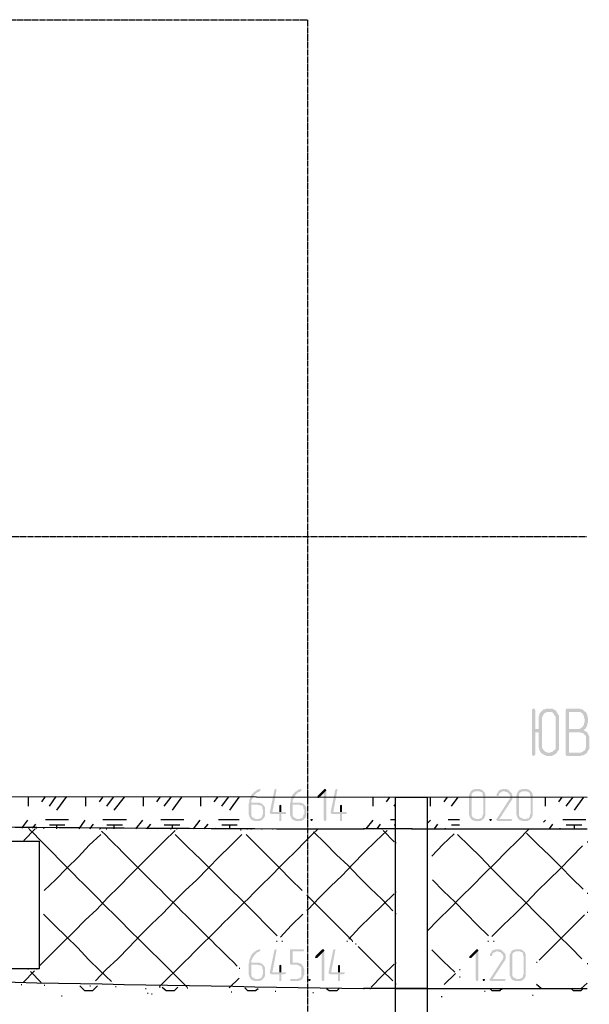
# Model space of a CAD drawing. Header units: millimetres. Extents: x -93479 to 1057970, y -66333 to 172656.
# Tile 203 of 256: x 322616 to 326186, y 51450 to 57624. Entities that reach past the tile are written whole.
import ezdxf

# ---------------------------------------------------------------- set-up
doc = ezdxf.new("R2010")
doc.units = ezdxf.units.MM
doc.linetypes.add('01 Штриховая _4 мм_', pattern=[6, 3.5, -2.5])
doc.layers.add('PDF _Геометрия', color=7, linetype='Continuous')
doc.layers.add('PDF _Сплошная заливка', color=7, linetype='Continuous')
doc.layers.add('РАЗМЕРЫ', color=7, linetype='Continuous', lineweight=9)

# ---------------------------------------------------------------- blocks, each defined once
blk = doc.blocks.new('геология5')
at = {"layer": 'PDF _Сплошная заливка', "transparency": 33554559}
for points in [[(-24898.9, 605838.7), (-24907.3, 605838.7), (-24911.6, 605830.2), (-24911.6, 605550.7), (-24907.3, 605546.4), (-24898.9, 605542.2), (-24894.6, 605546.4), (-24890.4, 605550.7), (-24890.4, 605690.4), (-24869.2, 605690.4), (-24890.4, 605711.6), (-24890.4, 605830.2), (-24894.6, 605838.7)], [(-24805.7, 605838.7), (-24822.6, 605838.7), (-24831.1, 605834.5), (-24839.6, 605834.5), (-24843.8, 605826), (-24848, 605826), (-24856.5, 605817.5), (-24860.7, 605813.3), (-24865, 605804.8), (-24865, 605796.3), (-24869.2, 605787.9), (-24869.2, 605711.6), (-24890.4, 605711.6), (-24869.2, 605690.4), (-24869.2, 605597.3), (-24865, 605588.8), (-24865, 605580.3), (-24860.7, 605571.9), (-24856.5, 605567.6), (-24852.3, 605559.1), (-24805.7, 605563.4), (-24814.2, 605563.4), (-24822.6, 605567.6), (-24831.1, 605571.9), (-24835.3, 605576.1), (-24839.6, 605580.3), (-24843.8, 605588.8), (-24848, 605593), (-24848, 605605.7), (-24848, 605783.6), (-24843.8, 605792.1), (-24839.6, 605800.6), (-24835.3, 605809), (-24826.9, 605813.3), (-24818.4, 605817.5), (-24805.7, 605817.5), (-24759.1, 605821.8), (-24759.1, 605826), (-24767.6, 605830.2), (-24776, 605834.5), (-24780.3, 605838.7), (-24797.2, 605838.7)], [(-24759.1, 605821.8), (-24805.7, 605817.5), (-24788.7, 605817.5), (-24780.3, 605813.3), (-24776, 605809), (-24771.8, 605800.6), (-24767.6, 605796.3), (-24763.3, 605787.9), (-24763.3, 605588.8), (-24767.6, 605580.3), (-24776, 605576.1), (-24784.5, 605567.6), (-24788.7, 605567.6), (-24797.2, 605563.4), (-24805.7, 605563.4), (-24852.3, 605559.1), (-24848, 605559.1), (-24843.8, 605554.9), (-24835.3, 605550.7), (-24826.9, 605546.4), (-24818.4, 605542.2), (-24788.7, 605542.2), (-24780.3, 605546.4), (-24771.8, 605550.7), (-24763.3, 605554.9), (-24759.1, 605559.1), (-24754.9, 605563.4), (-24750.6, 605571.9), (-24746.4, 605576.1), (-24742.1, 605584.6), (-24742.1, 605796.3), (-24746.4, 605800.6), (-24750.6, 605809), (-24754.9, 605817.5)], [(-24623.6, 605838.7), (-24695.6, 605838.7), (-24699.8, 605830.2), (-24699.8, 605550.7), (-24695.6, 605546.4), (-24691.3, 605542.2), (-24606.6, 605542.2), (-24598.1, 605546.4), (-24589.7, 605546.4), (-24581.2, 605550.7), (-24577, 605554.9), (-24568.5, 605559.1), (-24678.6, 605563.4), (-24678.6, 605690.4), (-24615.1, 605690.4), (-24568.5, 605694.7), (-24577, 605698.9), (-24585.4, 605703.2), (-24585.4, 605707.4), (-24577, 605711.6), (-24678.6, 605711.6), (-24678.6, 605817.5), (-24623.6, 605817.5), (-24581.2, 605821.8), (-24585.4, 605826), (-24593.9, 605834.5), (-24602.4, 605834.5), (-24610.8, 605838.7), (-24615.1, 605838.7)], [(-24581.2, 605821.8), (-24623.6, 605817.5), (-24606.6, 605817.5), (-24602.4, 605813.3), (-24593.9, 605809), (-24589.7, 605800.6), (-24585.4, 605792.1), (-24585.4, 605783.6), (-24581.2, 605775.2), (-24581.2, 605754), (-24585.4, 605745.5), (-24585.4, 605737), (-24589.7, 605732.8), (-24593.9, 605724.3), (-24602.4, 605720.1), (-24606.6, 605715.9), (-24615.1, 605711.6), (-24678.6, 605711.6), (-24577, 605711.6), (-24572.7, 605720.1), (-24568.5, 605724.3), (-24568.5, 605728.6), (-24564.3, 605737), (-24564.3, 605745.5), (-24560, 605754), (-24560, 605783.6), (-24564.3, 605792.1), (-24564.3, 605800.6), (-24568.5, 605809), (-24572.7, 605817.5)], [(-24568.5, 605694.7), (-24615.1, 605690.4), (-24606.6, 605690.4), (-24598.1, 605686.2), (-24589.7, 605686.2), (-24585.4, 605677.7), (-24577, 605673.5), (-24572.7, 605665), (-24572.7, 605597.3), (-24577, 605588.8), (-24577, 605580.3), (-24585.4, 605576.1), (-24589.7, 605571.9), (-24598.1, 605567.6), (-24606.6, 605563.4), (-24678.6, 605563.4), (-24568.5, 605559.1), (-24564.3, 605567.6), (-24560, 605576.1), (-24555.8, 605580.3), (-24551.6, 605588.8), (-24551.6, 605665), (-24555.8, 605673.5), (-24560, 605682), (-24564.3, 605690.4)], [(-26618.5, 605334.7), (-26622.7, 605334.7), (-26626.9, 605330.4), (-26635.4, 605330.4), (-26639.6, 605326.2), (-26643.9, 605322), (-26648.1, 605322), (-26652.4, 605317.7), (-26656.6, 605313.5), (-26660.8, 605309.3), (-26665.1, 605305), (-26669.3, 605300.8), (-26669.3, 605296.5), (-26673.5, 605292.3), (-26673.5, 605288.1), (-26677.8, 605279.6), (-26677.8, 605275.4), (-26682, 605271.1), (-26682, 605254.2), (-26686.2, 605245.7), (-26686.2, 605173.7), (-26682, 605165.2), (-26682, 605161), (-26677.8, 605156.8), (-26677.8, 605152.5), (-26673.5, 605148.3), (-26643.9, 605148.3), (-26648.1, 605152.5), (-26652.4, 605152.5), (-26656.6, 605156.8), (-26660.8, 605156.8), (-26665.1, 605161), (-26669.3, 605169.5), (-26669.3, 605237.3), (-26597.3, 605237.3), (-26601.5, 605241.5), (-26605.8, 605245.7), (-26610, 605245.7), (-26618.5, 605250), (-26669.3, 605250), (-26669.3, 605266.9), (-26665.1, 605271.1), (-26665.1, 605275.4), (-26660.8, 605279.6), (-26660.8, 605283.8), (-26656.6, 605288.1), (-26652.4, 605292.3), (-26652.4, 605296.5), (-26648.1, 605300.8), (-26643.9, 605305), (-26639.6, 605309.3), (-26635.4, 605313.5), (-26626.9, 605317.7), (-26622.7, 605317.7), (-26618.5, 605322), (-26614.2, 605326.2), (-26614.2, 605334.7)], [(-26516.8, 605334.7), (-26521.1, 605334.7), (-26525.3, 605330.4), (-26554.9, 605186.4), (-26550.7, 605182.2), (-26546.5, 605178), (-26495.6, 605178), (-26495.6, 605135.6), (-26482.9, 605135.6), (-26482.9, 605144.1), (-26482.9, 605178), (-26461.8, 605178), (-26453.3, 605182.2), (-26453.3, 605190.7), (-26538, 605190.7), (-26512.6, 605326.2), (-26512.6, 605334.7)], [(-26360.1, 605334.7), (-26364.3, 605334.7), (-26368.6, 605330.4), (-26377, 605330.4), (-26381.3, 605326.2), (-26385.5, 605322), (-26389.8, 605322), (-26394, 605317.7), (-26398.2, 605313.5), (-26402.5, 605309.3), (-26406.7, 605305), (-26410.9, 605300.8), (-26410.9, 605296.5), (-26415.2, 605292.3), (-26415.2, 605288.1), (-26419.4, 605279.6), (-26419.4, 605275.4), (-26423.6, 605271.1), (-26423.6, 605254.2), (-26427.9, 605245.7), (-26427.9, 605173.7), (-26423.6, 605165.2), (-26423.6, 605161), (-26419.4, 605156.8), (-26419.4, 605152.5), (-26415.2, 605148.3), (-26385.5, 605148.3), (-26389.8, 605152.5), (-26394, 605152.5), (-26398.2, 605156.8), (-26402.5, 605156.8), (-26406.7, 605161), (-26410.9, 605169.5), (-26410.9, 605237.3), (-26338.9, 605237.3), (-26343.2, 605241.5), (-26347.4, 605245.7), (-26351.6, 605245.7), (-26360.1, 605250), (-26410.9, 605250), (-26410.9, 605266.9), (-26406.7, 605271.1), (-26406.7, 605275.4), (-26402.5, 605279.6), (-26402.5, 605283.8), (-26398.2, 605288.1), (-26394, 605292.3), (-26394, 605296.5), (-26389.8, 605300.8), (-26385.5, 605305), (-26381.3, 605309.3), (-26377, 605313.5), (-26368.6, 605317.7), (-26364.3, 605317.7), (-26360.1, 605322), (-26355.9, 605326.2), (-26355.9, 605334.7)], [(-26207.6, 605334.7), (-26211.9, 605334.7), (-26254.2, 605292.3), (-26258.5, 605283.8), (-26254.2, 605279.6), (-26245.7, 605279.6), (-26216.1, 605309.3), (-26199.2, 605326.2), (-26203.4, 605334.7)], [(-26199.2, 605326.2), (-26216.1, 605309.3), (-26216.1, 605144.1), (-26211.9, 605135.6), (-26203.4, 605135.6), (-26199.2, 605144.1)], [(-26135.6, 605334.7), (-26139.9, 605334.7), (-26144.1, 605330.4), (-26173.7, 605186.4), (-26169.5, 605182.2), (-26165.3, 605178), (-26114.4, 605178), (-26114.4, 605135.6), (-26101.7, 605135.6), (-26101.7, 605144.1), (-26101.7, 605178), (-26080.6, 605178), (-26072.1, 605182.2), (-26072.1, 605190.7), (-26156.8, 605190.7), (-26131.4, 605326.2), (-26131.4, 605334.7)], [(-25246.2, 605334.7), (-25271.6, 605334.7), (-25275.8, 605330.4), (-25284.3, 605330.4), (-25288.5, 605326.2), (-25292.8, 605322), (-25297, 605317.7), (-25297, 605313.5), (-25301.2, 605309.3), (-25301.2, 605305), (-25305.5, 605296.5), (-25305.5, 605173.7), (-25301.2, 605165.2), (-25301.2, 605161), (-25297, 605156.8), (-25297, 605152.5), (-25292.8, 605148.3), (-25288.5, 605144.1), (-25284.3, 605139.8), (-25275.8, 605139.8), (-25271.6, 605135.6), (-25233.5, 605135.6), (-25229.2, 605139.8), (-25225, 605139.8), (-25220.8, 605144.1), (-25216.5, 605148.3), (-25263.1, 605148.3), (-25267.3, 605152.5), (-25271.6, 605152.5), (-25275.8, 605156.8), (-25280.1, 605156.8), (-25284.3, 605161), (-25288.5, 605169.5), (-25288.5, 605305), (-25284.3, 605309.3), (-25280.1, 605313.5), (-25275.8, 605317.7), (-25271.6, 605317.7), (-25267.3, 605322), (-25216.5, 605322), (-25220.8, 605326.2), (-25225, 605330.4), (-25229.2, 605330.4), (-25237.7, 605334.7), (-25241.9, 605334.7)], [(-25216.5, 605322), (-25246.2, 605322), (-25241.9, 605322), (-25233.5, 605317.7), (-25229.2, 605317.7), (-25225, 605313.5), (-25220.8, 605309.3), (-25220.8, 605296.5), (-25216.5, 605292.3), (-25216.5, 605178), (-25220.8, 605173.7), (-25220.8, 605165.2), (-25225, 605161), (-25225, 605156.8), (-25229.2, 605152.5), (-25237.7, 605152.5), (-25241.9, 605148.3), (-25263.1, 605148.3), (-25216.5, 605148.3), (-25212.3, 605152.5), (-25208.1, 605156.8), (-25208.1, 605161), (-25203.8, 605169.5), (-25203.8, 605305), (-25208.1, 605309.3), (-25208.1, 605313.5), (-25212.3, 605317.7)], [(-25051.3, 605322), (-25085.2, 605322), (-25081, 605322), (-25076.8, 605317.7), (-25068.3, 605317.7), (-25064, 605313.5), (-25059.8, 605309.3), (-25055.6, 605305), (-25051.3, 605300.8), (-25051.3, 605296.5), (-25047.1, 605292.3), (-25047.1, 605279.6), (-25051.3, 605275.4), (-25051.3, 605271.1), (-25055.6, 605266.9), (-25131.8, 605148.3), (-25136, 605144.1), (-25131.8, 605139.8), (-25127.6, 605135.6), (-25038.6, 605135.6), (-25038.6, 605139.8), (-25034.4, 605144.1), (-25034.4, 605148.3), (-25114.9, 605148.3), (-25042.9, 605258.4), (-25038.6, 605262.7), (-25038.6, 605266.9), (-25034.4, 605271.1), (-25034.4, 605300.8), (-25038.6, 605309.3), (-25042.9, 605313.5), (-25047.1, 605317.7)], [(-25085.2, 605334.7), (-25097.9, 605334.7), (-25102.2, 605330.4), (-25110.6, 605330.4), (-25114.9, 605326.2), (-25119.1, 605326.2), (-25119.1, 605322), (-25123.3, 605317.7), (-25127.6, 605309.3), (-25131.8, 605305), (-25131.8, 605300.8), (-25131.8, 605292.3), (-25119.1, 605292.3), (-25119.1, 605296.5), (-25114.9, 605300.8), (-25114.9, 605309.3), (-25110.6, 605313.5), (-25106.4, 605313.5), (-25097.9, 605317.7), (-25093.7, 605322), (-25051.3, 605322), (-25055.6, 605326.2), (-25059.8, 605330.4), (-25064, 605330.4), (-25068.3, 605334.7), (-25081, 605334.7)], [(-24949.7, 605334.7), (-24975.1, 605334.7), (-24979.3, 605330.4), (-24987.8, 605330.4), (-24992, 605326.2), (-24996.3, 605322), (-25000.5, 605317.7), (-25000.5, 605313.5), (-25004.7, 605309.3), (-25004.7, 605305), (-25009, 605296.5), (-25009, 605173.7), (-25004.7, 605165.2), (-25004.7, 605161), (-25000.5, 605156.8), (-25000.5, 605152.5), (-24996.3, 605148.3), (-24992, 605144.1), (-24987.8, 605139.8), (-24979.3, 605139.8), (-24975.1, 605135.6), (-24937, 605135.6), (-24932.7, 605139.8), (-24928.5, 605139.8), (-24924.3, 605144.1), (-24920, 605148.3), (-24966.6, 605148.3), (-24970.9, 605152.5), (-24975.1, 605152.5), (-24979.3, 605156.8), (-24983.6, 605156.8), (-24987.8, 605161), (-24992, 605169.5), (-24992, 605305), (-24987.8, 605309.3), (-24983.6, 605313.5), (-24979.3, 605317.7), (-24975.1, 605317.7), (-24970.9, 605322), (-24920, 605322), (-24924.3, 605326.2), (-24928.5, 605330.4), (-24932.7, 605330.4), (-24941.2, 605334.7), (-24945.5, 605334.7)], [(-24920, 605322), (-24949.7, 605322), (-24945.5, 605322), (-24937, 605317.7), (-24932.7, 605317.7), (-24928.5, 605313.5), (-24924.3, 605309.3), (-24924.3, 605296.5), (-24920, 605292.3), (-24920, 605178), (-24924.3, 605173.7), (-24924.3, 605165.2), (-24928.5, 605161), (-24928.5, 605156.8), (-24932.7, 605152.5), (-24941.2, 605152.5), (-24945.5, 605148.3), (-24966.6, 605148.3), (-24920, 605148.3), (-24915.8, 605152.5), (-24911.6, 605156.8), (-24911.6, 605161), (-24907.3, 605169.5), (-24907.3, 605305), (-24911.6, 605309.3), (-24911.6, 605313.5), (-24915.8, 605317.7)], [(-26597.3, 605237.3), (-26626.9, 605237.3), (-26622.7, 605233), (-26610, 605233), (-26605.8, 605228.8), (-26601.5, 605224.5), (-26601.5, 605211.8), (-26597.3, 605207.6), (-26597.3, 605178), (-26601.5, 605173.7), (-26601.5, 605165.2), (-26605.8, 605161), (-26605.8, 605156.8), (-26610, 605152.5), (-26618.5, 605152.5), (-26622.7, 605148.3), (-26673.5, 605148.3), (-26669.3, 605144.1), (-26665.1, 605139.8), (-26656.6, 605139.8), (-26652.4, 605135.6), (-26614.2, 605135.6), (-26610, 605139.8), (-26605.8, 605139.8), (-26601.5, 605144.1), (-26597.3, 605148.3), (-26593.1, 605152.5), (-26588.8, 605156.8), (-26588.8, 605161), (-26584.6, 605165.2), (-26584.6, 605220.3), (-26588.8, 605224.5), (-26588.8, 605228.8), (-26593.1, 605233)], [(-26487.2, 605237.3), (-26495.6, 605233), (-26495.6, 605228.8), (-26495.6, 605190.7), (-26538, 605190.7), (-26482.9, 605190.7), (-26482.9, 605233)], [(-26338.9, 605237.3), (-26368.6, 605237.3), (-26364.3, 605233), (-26351.6, 605233), (-26347.4, 605228.8), (-26343.2, 605224.5), (-26343.2, 605211.8), (-26338.9, 605207.6), (-26338.9, 605178), (-26343.2, 605173.7), (-26343.2, 605165.2), (-26347.4, 605161), (-26347.4, 605156.8), (-26351.6, 605152.5), (-26360.1, 605152.5), (-26364.3, 605148.3), (-26415.2, 605148.3), (-26410.9, 605144.1), (-26406.7, 605139.8), (-26398.2, 605139.8), (-26394, 605135.6), (-26355.9, 605135.6), (-26351.6, 605139.8), (-26347.4, 605139.8), (-26343.2, 605144.1), (-26338.9, 605148.3), (-26334.7, 605152.5), (-26330.5, 605156.8), (-26330.5, 605161), (-26326.2, 605165.2), (-26326.2, 605220.3), (-26330.5, 605224.5), (-26330.5, 605228.8), (-26334.7, 605233)], [(-26106, 605237.3), (-26114.4, 605233), (-26114.4, 605228.8), (-26114.4, 605190.7), (-26156.8, 605190.7), (-26101.7, 605190.7), (-26101.7, 605233)], [(-26292.3, 605148.3), (-26296.6, 605148.3), (-26300.8, 605144.1), (-26296.6, 605135.6), (-26288.1, 605135.6), (-26288.1, 605139.8), (-26283.9, 605144.1), (-26288.1, 605148.3)], [(-25169.9, 605148.3), (-25174.2, 605148.3), (-25178.4, 605144.1), (-25174.2, 605135.6), (-25165.7, 605135.6), (-25165.7, 605139.8), (-25161.5, 605144.1), (-25165.7, 605148.3)], [(-26618.5, 604330.9), (-26622.7, 604330.9), (-26626.9, 604326.6), (-26635.4, 604326.6), (-26639.6, 604322.4), (-26643.9, 604318.1), (-26648.1, 604318.1), (-26652.4, 604313.9), (-26656.6, 604309.7), (-26660.8, 604305.4), (-26665.1, 604301.2), (-26669.3, 604297), (-26669.3, 604292.7), (-26673.5, 604288.5), (-26673.5, 604284.3), (-26677.8, 604275.8), (-26677.8, 604271.6), (-26682, 604267.3), (-26682, 604250.4), (-26686.2, 604241.9), (-26686.2, 604169.9), (-26682, 604161.4), (-26682, 604157.2), (-26677.8, 604153), (-26677.8, 604148.7), (-26673.5, 604144.5), (-26643.9, 604144.5), (-26648.1, 604148.7), (-26652.4, 604148.7), (-26656.6, 604153), (-26660.8, 604153), (-26665.1, 604157.2), (-26669.3, 604165.7), (-26669.3, 604233.4), (-26597.3, 604233.4), (-26601.5, 604237.7), (-26605.8, 604241.9), (-26610, 604241.9), (-26618.5, 604246.1), (-26669.3, 604246.1), (-26669.3, 604263.1), (-26665.1, 604267.3), (-26665.1, 604271.6), (-26660.8, 604275.8), (-26660.8, 604280), (-26656.6, 604284.3), (-26652.4, 604288.5), (-26652.4, 604292.7), (-26648.1, 604297), (-26643.9, 604301.2), (-26639.6, 604305.4), (-26635.4, 604309.7), (-26626.9, 604313.9), (-26622.7, 604313.9), (-26618.5, 604318.1), (-26614.2, 604322.4), (-26614.2, 604330.9)], [(-26516.8, 604330.9), (-26521.1, 604330.9), (-26525.3, 604326.6), (-26554.9, 604182.6), (-26550.7, 604178.4), (-26546.5, 604174.1), (-26495.6, 604174.1), (-26495.6, 604131.8), (-26482.9, 604131.8), (-26482.9, 604140.3), (-26482.9, 604174.1), (-26461.8, 604174.1), (-26453.3, 604178.4), (-26453.3, 604186.8), (-26538, 604186.8), (-26512.6, 604322.4), (-26512.6, 604330.9)], [(-26347.4, 604330.9), (-26423.6, 604330.9), (-26427.9, 604326.6), (-26427.9, 604237.7), (-26423.6, 604233.4), (-26381.3, 604233.4), (-26377, 604229.2), (-26372.8, 604229.2), (-26368.6, 604225), (-26364.3, 604225), (-26360.1, 604220.7), (-26355.9, 604216.5), (-26355.9, 604161.4), (-26360.1, 604157.2), (-26364.3, 604153), (-26368.6, 604148.7), (-26377, 604148.7), (-26381.3, 604144.5), (-26423.6, 604144.5), (-26427.9, 604140.3), (-26423.6, 604131.8), (-26372.8, 604131.8), (-26368.6, 604136), (-26360.1, 604136), (-26355.9, 604140.3), (-26351.6, 604144.5), (-26347.4, 604148.7), (-26347.4, 604153), (-26343.2, 604157.2), (-26343.2, 604165.7), (-26338.9, 604169.9), (-26338.9, 604208), (-26343.2, 604216.5), (-26343.2, 604220.7), (-26347.4, 604225), (-26351.6, 604229.2), (-26351.6, 604233.4), (-26355.9, 604237.7), (-26364.3, 604241.9), (-26368.6, 604241.9), (-26372.8, 604246.1), (-26410.9, 604246.1), (-26410.9, 604318.1), (-26343.2, 604318.1), (-26338.9, 604322.4), (-26343.2, 604330.9)], [(-26220.3, 604330.9), (-26224.6, 604330.9), (-26266.9, 604288.5), (-26271.2, 604280), (-26266.9, 604275.8), (-26258.5, 604275.8), (-26228.8, 604305.4), (-26211.9, 604322.4), (-26216.1, 604330.9)], [(-26211.9, 604322.4), (-26228.8, 604305.4), (-26228.8, 604140.3), (-26224.6, 604131.8), (-26216.1, 604131.8), (-26211.9, 604140.3)], [(-26148.3, 604330.9), (-26152.6, 604330.9), (-26156.8, 604326.6), (-26186.5, 604182.6), (-26182.2, 604178.4), (-26178, 604174.1), (-26127.2, 604174.1), (-26127.2, 604131.8), (-26114.4, 604131.8), (-26114.4, 604140.3), (-26114.4, 604174.1), (-26093.3, 604174.1), (-26084.8, 604178.4), (-26084.8, 604186.8), (-26169.5, 604186.8), (-26144.1, 604322.4), (-26144.1, 604330.9)], [(-25254.6, 604330.9), (-25258.9, 604330.9), (-25301.2, 604288.5), (-25305.5, 604280), (-25301.2, 604275.8), (-25292.8, 604275.8), (-25263.1, 604305.4), (-25246.2, 604322.4), (-25250.4, 604330.9)], [(-25246.2, 604322.4), (-25263.1, 604305.4), (-25263.1, 604140.3), (-25258.9, 604131.8), (-25250.4, 604131.8), (-25246.2, 604140.3)], [(-25127.6, 604330.9), (-25140.3, 604330.9), (-25144.5, 604326.6), (-25153, 604326.6), (-25157.2, 604322.4), (-25161.5, 604322.4), (-25161.5, 604318.1), (-25165.7, 604313.9), (-25169.9, 604305.4), (-25174.2, 604301.2), (-25174.2, 604297), (-25174.2, 604288.5), (-25161.5, 604288.5), (-25161.5, 604292.7), (-25157.2, 604297), (-25157.2, 604305.4), (-25153, 604309.7), (-25148.8, 604309.7), (-25140.3, 604313.9), (-25136, 604318.1), (-25093.7, 604318.1), (-25097.9, 604322.4), (-25102.2, 604326.6), (-25106.4, 604326.6), (-25110.6, 604330.9), (-25123.3, 604330.9)], [(-24992, 604330.9), (-25017.5, 604330.9), (-25021.7, 604326.6), (-25030.2, 604326.6), (-25034.4, 604322.4), (-25038.6, 604318.1), (-25042.9, 604313.9), (-25042.9, 604309.7), (-25047.1, 604305.4), (-25047.1, 604301.2), (-25051.3, 604292.7), (-25051.3, 604169.9), (-25047.1, 604161.4), (-25047.1, 604157.2), (-25042.9, 604153), (-25042.9, 604148.7), (-25038.6, 604144.5), (-25034.4, 604140.3), (-25030.2, 604136), (-25021.7, 604136), (-25017.5, 604131.8), (-24979.3, 604131.8), (-24975.1, 604136), (-24970.9, 604136), (-24966.6, 604140.3), (-24962.4, 604144.5), (-25009, 604144.5), (-25013.2, 604148.7), (-25017.5, 604148.7), (-25021.7, 604153), (-25025.9, 604153), (-25030.2, 604157.2), (-25034.4, 604165.7), (-25034.4, 604301.2), (-25030.2, 604305.4), (-25025.9, 604309.7), (-25021.7, 604313.9), (-25017.5, 604313.9), (-25013.2, 604318.1), (-24962.4, 604318.1), (-24966.6, 604322.4), (-24970.9, 604326.6), (-24975.1, 604326.6), (-24983.6, 604330.9), (-24987.8, 604330.9)], [(-25093.7, 604318.1), (-25127.6, 604318.1), (-25123.3, 604318.1), (-25119.1, 604313.9), (-25110.6, 604313.9), (-25106.4, 604309.7), (-25102.2, 604305.4), (-25097.9, 604301.2), (-25093.7, 604297), (-25093.7, 604292.7), (-25089.5, 604288.5), (-25089.5, 604275.8), (-25093.7, 604271.6), (-25093.7, 604267.3), (-25097.9, 604263.1), (-25174.2, 604144.5), (-25178.4, 604140.3), (-25174.2, 604136), (-25169.9, 604131.8), (-25081, 604131.8), (-25081, 604136), (-25076.8, 604140.3), (-25076.8, 604144.5), (-25157.2, 604144.5), (-25085.2, 604254.6), (-25081, 604258.9), (-25081, 604263.1), (-25076.8, 604267.3), (-25076.8, 604297), (-25081, 604305.4), (-25085.2, 604309.7), (-25089.5, 604313.9)], [(-24962.4, 604318.1), (-24992, 604318.1), (-24987.8, 604318.1), (-24979.3, 604313.9), (-24975.1, 604313.9), (-24970.9, 604309.7), (-24966.6, 604305.4), (-24966.6, 604292.7), (-24962.4, 604288.5), (-24962.4, 604174.1), (-24966.6, 604169.9), (-24966.6, 604161.4), (-24970.9, 604157.2), (-24970.9, 604153), (-24975.1, 604148.7), (-24983.6, 604148.7), (-24987.8, 604144.5), (-25009, 604144.5), (-24962.4, 604144.5), (-24958.2, 604148.7), (-24953.9, 604153), (-24953.9, 604157.2), (-24949.7, 604165.7), (-24949.7, 604301.2), (-24953.9, 604305.4), (-24953.9, 604309.7), (-24958.2, 604313.9)], [(-26597.3, 604233.4), (-26626.9, 604233.4), (-26622.7, 604229.2), (-26610, 604229.2), (-26605.8, 604225), (-26601.5, 604220.7), (-26601.5, 604208), (-26597.3, 604203.8), (-26597.3, 604174.1), (-26601.5, 604169.9), (-26601.5, 604161.4), (-26605.8, 604157.2), (-26605.8, 604153), (-26610, 604148.7), (-26618.5, 604148.7), (-26622.7, 604144.5), (-26673.5, 604144.5), (-26669.3, 604140.3), (-26665.1, 604136), (-26656.6, 604136), (-26652.4, 604131.8), (-26614.2, 604131.8), (-26610, 604136), (-26605.8, 604136), (-26601.5, 604140.3), (-26597.3, 604144.5), (-26593.1, 604148.7), (-26588.8, 604153), (-26588.8, 604157.2), (-26584.6, 604161.4), (-26584.6, 604216.5), (-26588.8, 604220.7), (-26588.8, 604225), (-26593.1, 604229.2)], [(-26487.2, 604233.4), (-26495.6, 604229.2), (-26495.6, 604225), (-26495.6, 604186.8), (-26538, 604186.8), (-26482.9, 604186.8), (-26482.9, 604229.2)], [(-26118.7, 604233.4), (-26127.2, 604229.2), (-26127.2, 604225), (-26127.2, 604186.8), (-26169.5, 604186.8), (-26114.4, 604186.8), (-26114.4, 604229.2)], [(-26305, 604144.5), (-26309.3, 604144.5), (-26313.5, 604140.3), (-26309.3, 604131.8), (-26300.8, 604131.8), (-26300.8, 604136), (-26296.6, 604140.3), (-26300.8, 604144.5)], [(-25212.3, 604144.5), (-25216.5, 604144.5), (-25220.8, 604140.3), (-25216.5, 604131.8), (-25208.1, 604131.8), (-25208.1, 604136), (-25203.8, 604140.3), (-25208.1, 604144.5)]]:
    blk.add_hatch(color=7, dxfattribs=at).paths.add_polyline_path(points)
at = {"layer": 'PDF _Геометрия', "color": 7, "lineweight": 25}
for points in [[(-37008.1, 605296.5), (-24564.3, 605283.8)], [(-28067, 605228.8), (-28067, 605288.1)], [(-27982.3, 605254.2), (-27961.1, 605288.1)], [(-27935.7, 605228.8), (-27893.4, 605288.1)], [(-27889.1, 605203.4), (-27825.6, 605288.1)], [(-27707, 605228.8), (-27707, 605288.1)], [(-27622.3, 605254.2), (-27601.1, 605283.8)], [(-27575.7, 605228.8), (-27533.3, 605283.8)], [(-27529.1, 605203.4), (-27465.6, 605283.8)], [(-27347, 605228.8), (-27347, 605283.8)], [(-27262.3, 605254.2), (-27241.1, 605283.8)], [(-27215.7, 605228.8), (-27173.3, 605283.8)], [(-27164.9, 605203.4), (-27105.6, 605283.8)], [(-26987, 605228.8), (-26987, 605283.8)], [(-26902.2, 605254.2), (-26881.1, 605283.8)], [(-26855.7, 605228.8), (-26813.3, 605283.8)], [(-26804.8, 605203.4), (-26745.5, 605283.8)], [(-25906.9, 605228.8), (-25906.9, 605283.8)], [(-25822.2, 605254.2), (-25801, 605283.8)], [(-25762.9, 579773.5), (-25767.1, 579773.5), (-25568.1, 579773.5), (-25568.1, 575271.1), (-25767.1, 575271.1), (-25767.1, 579773.5), (-25767.1, 592577.4), (-25767.1, 605283.8), (-25568.1, 605283.8), (-25568.1, 592577.4), (-25568.1, 579773.5), (-25563.8, 579773.5)], [(-25546.9, 605228.8), (-25546.9, 605283.8)], [(-25462.2, 605254.2), (-25441, 605283.8)], [(-25415.6, 605228.8), (-25373.2, 605283.8)], [(-24826.9, 605228.8), (-24826.9, 605283.8)], [(-24742.1, 605254.2), (-24721, 605283.8)], [(-24695.6, 605228.8), (-24653.2, 605283.8)], [(-24644.7, 605203.4), (-24585.4, 605283.8)], [(-25775.6, 605228.8), (-25767.1, 605241.5)], [(-28109.4, 605089), (-28071.2, 605139.8)], [(-27961.1, 605144.1), (-27817.1, 605144.1)], [(-27749.3, 605084.8), (-27711.2, 605139.8)], [(-27601.1, 605144.1), (-27452.9, 605144.1)], [(-27393.6, 605084.8), (-27351.2, 605139.8)], [(-27236.9, 605144.1), (-27092.8, 605144.1)], [(-27033.5, 605084.8), (-26991.2, 605139.8)], [(-26876.8, 605144.1), (-26745.5, 605144.1)], [(-25949.3, 605084.8), (-25906.9, 605139.8)], [(-25796.8, 605144.1), (-25767.1, 605144.1)], [(-25568.1, 605118.7), (-25546.9, 605139.8)], [(-25436.8, 605144.1), (-25364.8, 605144.1)], [(-24839.6, 605127.1), (-24826.9, 605139.8)], [(-24716.7, 605144.1), (-24572.7, 605144.1)], [(-28096.7, 605012.8), (-28024.7, 605084.8)], [(-28067, 605089), (-28062.8, 605089)], [(-28041.6, 605089), (-28020.4, 605114.4)], [(-28020.4, 605089), (-28016.2, 605089)], [(-27995, 604229.2), (-27923, 604301.2), (-27855.2, 604369), (-27783.2, 604441), (-27711.2, 604513), (-27639.2, 604580.8), (-27571.5, 604652.8), (-27499.5, 604724.8), (-27427.5, 604796.8), (-27359.7, 604864.5), (-27287.7, 604936.5), (-27215.7, 605008.5), (-27147.9, 605076.3)], [(-27973.8, 605089), (-27969.6, 605089)], [(-27935.7, 605110.2), (-27838.3, 605110.2)], [(-27889.1, 605084.8), (-27889.1, 605110.2)], [(-27681.6, 605084.8), (-27660.4, 605114.4)], [(-27622.3, 605084.8), (-27618, 605084.8)], [(-27613.8, 605084.8), (-27613.8, 605089)], [(-27579.9, 605084.8), (-27575.7, 605084.8)], [(-27575.7, 605110.2), (-27478.3, 605110.2)], [(-27529.1, 605084.8), (-27529.1, 605110.2)], [(-27325.8, 605084.8), (-27300.4, 605114.4)], [(-27258, 605084.8), (-27253.8, 605089)], [(-27215.7, 605110.2), (-27118.3, 605110.2)], [(-27177.6, 605084.8), (-27173.3, 605084.8)], [(-27164.9, 605084.8), (-27164.9, 605110.2)], [(-27139.4, 605084.8), (-27135.2, 605084.8)], [(-26965.8, 605084.8), (-26940.4, 605114.4)], [(-26898, 605084.8), (-26893.8, 605089)], [(-26855.7, 605110.2), (-26758.2, 605110.2)], [(-26804.8, 605084.8), (-26804.8, 605110.2)], [(-26737.1, 605080.5), (-26732.8, 605080.5)], [(-26698.9, 605084.8), (-26694.7, 605084.8)], [(-26673.5, 605084.8), (-26669.3, 605084.8)], [(-26605.8, 605084.8), (-26601.5, 605084.8)], [(-26538, 605084.8), (-26533.8, 605084.8)], [(-26444.8, 605084.8), (-26440.6, 605084.8)], [(-26313.5, 605084.8), (-26309.3, 605084.8)], [(-26313.5, 604580.8), (-26245.7, 604652.8), (-26173.7, 604724.8), (-26101.7, 604792.5), (-26034, 604864.5), (-25962, 604936.5), (-25890, 605008.5), (-25818, 605076.3)], [(-26292.3, 605084.8), (-26288.1, 605084.8)], [(-25784.1, 604572.3), (-25851.8, 604644.3), (-25923.9, 604712.1), (-25995.9, 604784.1), (-26063.6, 604856.1), (-26135.6, 604923.8), (-26207.6, 604995.8), (-26279.6, 605067.8)], [(-26245.7, 605084.8), (-26241.5, 605084.8)], [(-26178, 605084.8), (-26173.7, 605084.8)], [(-26084.8, 605084.8), (-26080.6, 605084.8)], [(-25661.2, 605084.8), (-25665.5, 605084.8), (-25966.2, 605084.8), (-25962, 605084.8)], [(-25881.5, 605084.8), (-25860.3, 605114.4)], [(-25851.8, 605084.8), (-25847.6, 605084.8)], [(-25775.6, 605004.3), (-25843.4, 605076.3)], [(-25809.5, 605084.8), (-25813.7, 605084.8), (-25813.7, 605089)], [(-25775.6, 605110.2), (-25767.1, 605110.2)], [(-25665.5, 605084.8), (-25364.8, 605084.8), (-24564.3, 605084.8)], [(-25568.1, 604445.2), (-25496.1, 604517.2), (-25424.1, 604589.2), (-25352.1, 604661.2), (-25284.3, 604729), (-25212.3, 604801), (-25140.3, 604873), (-25072.5, 604940.8), (-25000.5, 605012.8), (-24928.5, 605084.8)], [(-25521.5, 605084.8), (-25500.3, 605114.4)], [(-25453.7, 605084.8), (-25453.7, 605089)], [(-25415.6, 605110.2), (-25364.8, 605110.2)], [(-25411.4, 605084.8), (-25407.1, 605084.8)], [(-25373.2, 605084.8), (-25369, 605084.8)], [(-24966.6, 605084.8), (-24962.4, 605084.8)], [(-24589.7, 604707.8), (-24661.7, 604775.6), (-24729.4, 604847.6), (-24801.4, 604919.6), (-24873.4, 604987.4), (-24945.5, 605059.4)], [(-24801.4, 605084.8), (-24780.3, 605114.4)], [(-24733.7, 605084.8), (-24733.7, 605089)], [(-24695.6, 605110.2), (-24598.1, 605110.2)], [(-24644.7, 605084.8), (-24644.7, 605110.2)], [(-28100.9, 605008.5), (-28096.7, 605008.5)], [(-27969.6, 604699.3), (-27897.6, 604767.1), (-27825.6, 604839.1), (-27753.6, 604911.1), (-27685.8, 604983.1), (-27613.8, 605050.9)], [(-27647.7, 604131.8), (-27579.9, 604203.8), (-27507.9, 604271.6), (-27435.9, 604343.6), (-27368.2, 604415.6), (-27296.2, 604487.6), (-27224.1, 604555.3), (-27156.4, 604627.3), (-27084.4, 604699.3), (-27012.4, 604767.1), (-26940.4, 604839.1), (-26872.6, 604911.1), (-26800.6, 604978.9), (-26728.6, 605050.9)], [(-26351.6, 604699.3), (-26423.6, 604771.3), (-26491.4, 604839.1), (-26563.4, 604911.1), (-26635.4, 604983.1), (-26703.2, 605050.9)], [(-25767.1, 605000.1), (-25762.9, 605000.1)], [(-25538.4, 604915.4), (-25470.7, 604987.4), (-25398.6, 605055.1)], [(-24598.1, 604271.6), (-24670.1, 604343.6), (-24742.1, 604415.6), (-24809.9, 604483.3), (-24881.9, 604555.3), (-24953.9, 604627.3), (-25021.7, 604695.1), (-25093.7, 604767.1), (-25165.7, 604839.1), (-25233.5, 604911.1), (-25305.5, 604978.9), (-25377.5, 605050.9)], [(-24564.3, 605004.3), (-24560, 605004.3)], [(-25161.5, 604411.3), (-25089.5, 604483.3), (-25017.5, 604551.1), (-24945.5, 604623.1), (-24877.7, 604695.1), (-24805.7, 604767.1), (-24733.7, 604834.9), (-24665.9, 604906.9), (-24593.9, 604978.9)], [(-25568.1, 604889.9), (-25563.8, 604889.9)], [(-25568.1, 604796.8), (-25563.8, 604796.8)], [(-25182.6, 604415.6), (-25254.6, 604483.3), (-25322.4, 604555.3), (-25394.4, 604627.3), (-25466.4, 604695.1), (-25534.2, 604767.1)], [(-25767.1, 604690.9), (-25762.9, 604690.9)], [(-27999.2, 604665.5), (-27995, 604665.5)], [(-26038.2, 604385.9), (-26106, 604453.7), (-26178, 604525.7), (-26250, 604597.7), (-26322, 604669.7), (-26317.8, 604669.7)], [(-26059.4, 604394.4), (-25991.6, 604466.4), (-25919.6, 604538.4), (-25847.6, 604606.2), (-25775.6, 604678.2)], [(-24564.3, 604682.4), (-24560, 604682.4)], [(-27999.2, 604580.8), (-27995, 604580.8)], [(-27546, 604127.6), (-27618, 604195.3), (-27690.1, 604267.3), (-27757.8, 604339.3), (-27829.8, 604411.3), (-27901.8, 604479.1), (-27973.8, 604551.1)], [(-26487.2, 604407.1), (-26419.4, 604479.1), (-26347.4, 604551.1)], [(-25767.1, 604555.3), (-25762.9, 604555.3)], [(-24865, 604263.1), (-24793, 604335.1), (-24721, 604407.1), (-24653.2, 604474.9), (-24581.2, 604546.9)], [(-24564.3, 604563.8), (-24560, 604563.8)], [(-26512.6, 604381.7), (-26508.3, 604381.7)], [(-26478.7, 604381.7), (-26474.5, 604381.7)], [(-26072.1, 604381.7), (-26067.9, 604381.7)], [(-26038.2, 604381.7), (-26034, 604381.7)], [(-25186.9, 604381.7), (-25182.6, 604381.7)], [(-25153, 604381.7), (-25148.8, 604381.7)], [(-26017, 604364.7), (-26012.8, 604364.7)], [(-25784.1, 604131.8), (-25856.1, 604203.8), (-25928.1, 604275.8), (-26000.1, 604347.8)], [(-25568.1, 604356.3), (-25563.8, 604356.3)], [(-25394.4, 604186.8), (-25466.4, 604254.6), (-25538.4, 604326.6)], [(-28100.9, 604123.3), (-28028.9, 604195.3)], [(-28071.2, 604208), (-28067, 604208)], [(-28016.2, 604208), (-28011.9, 604208)], [(-27999.2, 604225), (-27995, 604225)], [(-26745.5, 604212.3), (-26741.3, 604212.3)], [(-25919.6, 604093.7), (-25847.6, 604165.7), (-25775.6, 604237.7)], [(-25767.1, 604246.1), (-25762.9, 604246.1)], [(-25364.8, 604203.8), (-25360.5, 604203.8)], [(-24881.9, 604250.4), (-24877.7, 604250.4)], [(-24564.3, 604241.9), (-24560, 604241.9)], [(-27986.5, 604123.3), (-28054.3, 604191.1)], [(-26809.1, 604089.4), (-26745.5, 604148.7)], [(-25462.2, 604110.6), (-25390.2, 604178.4)], [(-25364.8, 604157.2), (-25360.5, 604157.2)], [(-28113.6, 604110.6), (-28109.4, 604110.6)], [(-27969.6, 604106.4), (-27965.4, 604106.4)], [(-27745.1, 604102.1), (-27715.5, 604072.5), (-27664.6, 604072.5), (-27635, 604102.1)], [(-27681.6, 604102.1), (-27677.3, 604102.1)], [(-27520.6, 604097.9), (-27516.4, 604097.9)], [(-27334.3, 604085.2), (-27330, 604085.2)], [(-27245.3, 604093.7), (-27241.1, 604093.7)], [(-27228.4, 604093.7), (-27203, 604072.5), (-27152.1, 604072.5), (-27131, 604093.7)], [(-27071.7, 604089.4), (-27067.4, 604089.4)], [(-26711.7, 604089.4), (-26694.7, 604072.5), (-26643.9, 604072.5), (-26626.9, 604085.2)], [(-26199.2, 604085.2), (-26182.2, 604072.5), (-26131.4, 604072.5), (-26118.7, 604085.2)], [(-25661.2, 604085.2), (-25665.5, 604085.2), (-25966.2, 604085.2), (-25962, 604085.2)], [(-25928.1, 604085.2), (-25923.9, 604085.2)], [(-25767.1, 604114.8), (-25762.9, 604114.8)], [(-25665.5, 604085.2), (-25364.8, 604085.2), (-24564.3, 604085.2)], [(-25487.6, 604085.2), (-25483.4, 604085.2)], [(-25174.2, 604085.2), (-25161.5, 604072.5), (-25110.6, 604072.5), (-25102.2, 604085.2)], [(-25102.2, 604081), (-25097.9, 604081)], [(-24852.3, 604085.2), (-24881.9, 604110.6)], [(-24665.9, 604085.2), (-24653.2, 604072.5), (-24602.4, 604072.5), (-24589.7, 604085.2)], [(-24602.4, 604085.2), (-24564.3, 604119.1)], [(-27859.5, 604038.6), (-27855.2, 604038.6)], [(-27321.6, 604055.5), (-27317.3, 604055.5)], [(-27296.2, 604051.3), (-27291.9, 604051.3)], [(-26796.4, 604064), (-26792.1, 604064)], [(-26521.1, 604068.3), (-26516.8, 604068.3)], [(-26283.9, 604059.8), (-26279.6, 604059.8)], [(-25479.1, 604034.4), (-25474.9, 604034.4)], [(-25208.1, 604068.3), (-25203.8, 604068.3)], [(-24907.3, 604042.8), (-24903.1, 604042.8)]]:
    blk.add_lwpolyline(points, dxfattribs=at)
for points in [[(-35004.7, 605194.9), (-34704, 605194.9, 0.004838), (-25966.2, 605084.8)], [(-35004.7, 604292.7), (-34704, 604292.7, 0.004158), (-25966.2, 604085.2)]]:
    blk.add_lwpolyline(points, format="xyb", dxfattribs=at)
for points in [[(-29100.5, 604606.2), (-29100.5, 605008.5), (-27999.2, 605008.5), (-27999.2, 604208), (-29100.5, 604208)], [(-26317.8, 604576.5), (-26322, 604576.5)], [(-25568.1, 604085.2), (-25767.1, 604085.2)]]:
    blk.add_lwpolyline(points, close=True, dxfattribs=at)
for centre, radius, start, end in [((29258.3, 661414.7), 80366.4, 224.500359, 225.499641), ((57949.5, 690207.6), 120699.7, 224.857831, 225.427933), ((-125930.2, 704197.4), 140565.4, 314.59226, 315.162362), ((-79877.7, 551330), 75275.2, 44.847266, 45.533435)]:
    blk.add_arc(centre, radius, start, end, dxfattribs=at)

msp = doc.modelspace()

# ---------------------------------------------------------------- linework, layer by layer
at = {"layer": 'PDF _Геометрия', "color": 7, "linetype": '01 Штриховая _4 мм_', "lineweight": 25}
msp.add_line((313729.5, 54383.4), (326173.3, 54383.4), dxfattribs=at)
msp.add_lwpolyline([(315982.7, 57623.6), (324419.8, 57623.6), (324419.8, 50683.4), (315982.7, 50683.4)], close=True, dxfattribs=at)

# ---------------------------------------------------------------- block references
at = {"layer": 'РАЗМЕРЫ', "color": 7}
msp.add_blockref('геология5', (350737.6, -552535.5), dxfattribs=at)

doc.saveas('drawing.dxf')
